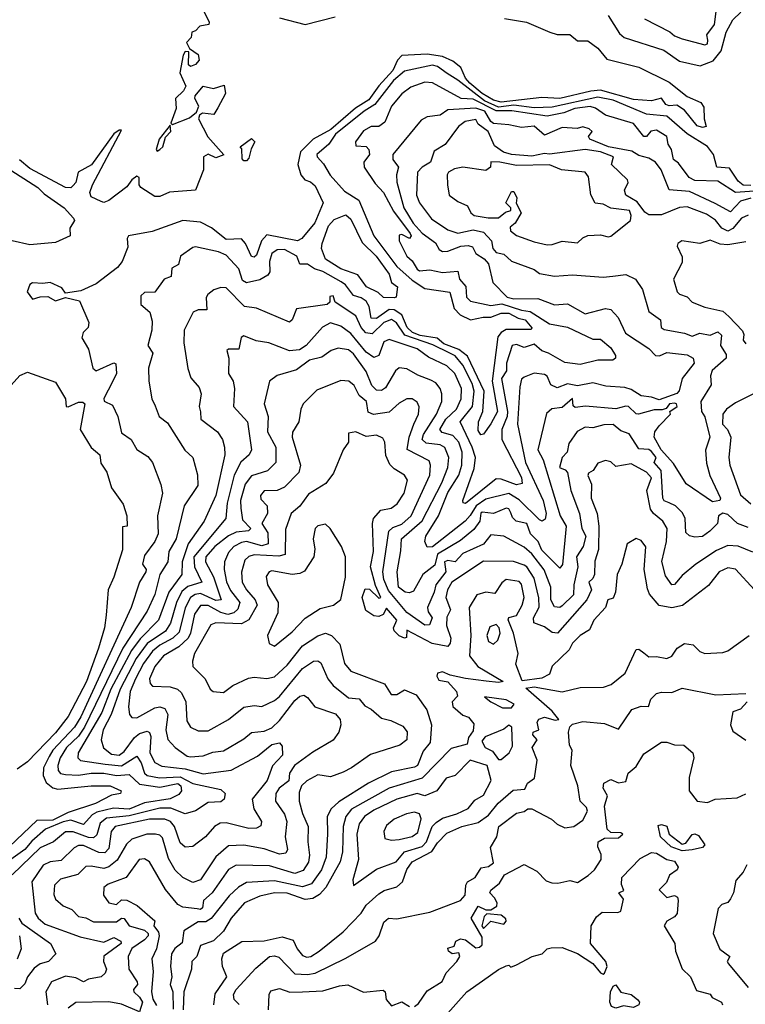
# Model space of a CAD drawing. Extents: x 1995148 to 2088947, y 769131 to 906009.
# Tile 77 of 256: x 2013645 to 2016493, y 785827 to 789694. Entities that reach past the tile are written whole.
import ezdxf

# ---------------------------------------------------------------- set-up
doc = ezdxf.new("R2010")
doc.units = 0

msp = doc.modelspace()

# ---------------------------------------------------------------- linework, layer by layer
at = {"layer": '0CON05XD'}
for points in [[(2016346.7, 789613.3), (2016342.2, 789635), (2016372.4, 789675), (2016382.1, 789747.9)], [(2014368.9, 789725), (2014388.8, 789685), (2014387.5, 789675), (2014351.7, 789668.3), (2014335, 789650), (2014320, 789645), (2014317.5, 789625), (2014300, 789605), (2014311.7, 789581.7), (2014345, 789557.5), (2014350, 789535), (2014335, 789518.8), (2014315, 789510), (2014307, 789517), (2014308.3, 789568.3), (2014295, 789570), (2014286.7, 789555), (2014273.1, 789485), (2014296.4, 789433.6), (2014287.5, 789415), (2014257.1, 789385), (2014258.6, 789345), (2014238.3, 789288.3), (2014245, 789282.5), (2014311.7, 789308.3), (2014338.8, 789331.2), (2014348.1, 789355), (2014332, 789385), (2014333.8, 789395), (2014365, 789433.3), (2014405, 789423.8), (2014447.5, 789437.5), (2014453.3, 789405), (2014422.3, 789347.7), (2014407.5, 789322.5), (2014362.7, 789327.3), (2014350.8, 789319.2), (2014346.2, 789305), (2014383.8, 789233.8), (2014446.1, 789163.9), (2014415, 789152), (2014385, 789166.2), (2014366, 789155), (2014365.8, 789105), (2014335, 789024.2), (2014232.8, 789017.2), (2014195, 788999.2), (2014175, 789000), (2014120, 789035), (2014114, 789046), (2014113.3, 789075), (2014105, 789080), (2014085, 789065.8), (2014065, 789038.1), (2013995, 788984.2), (2013975, 788976.7)], [(2014665, 789701.2), (2014765, 789676), (2014883.8, 789705)], [(2015955, 789710.8), (2016000.2, 789640.2), (2016018, 789625), (2016174, 789575), (2016235, 789531.1), (2016316.8, 789513.2), (2016367.5, 789532.5), (2016398.3, 789571.7), (2016417.7, 789645), (2016445, 789694), (2016475.9, 789724.1)], [(2015548.5, 789698.5), (2015635, 789684.4), (2015725.4, 789645.4), (2015755, 789636.5), (2015805, 789635.6), (2015835, 789610.8), (2015875, 789611.2), (2015915, 789582.5), (2015949.7, 789539.7), (2016075, 789508), (2016195, 789448.5), (2016265, 789392.2), (2016319.5, 789369.5), (2016331.2, 789351.2), (2016332, 789305), (2016340, 789275), (2016325, 789271.1), (2016305, 789276.9), (2016255, 789339.4), (2016225, 789358.8), (2016195, 789356), (2016180.9, 789360.9), (2016165, 789385.7), (2016125, 789376), (2016055, 789381.3), (2015925, 789417.2), (2015886.4, 789413.6), (2015765, 789384.2), (2015695, 789389.1), (2015535, 789370.3), (2015505, 789378.3), (2015460, 789405), (2015412, 789445), (2015394.5, 789465), (2015376.1, 789506.1), (2015345, 789531.9), (2015305, 789550), (2015245, 789558.7), (2015145, 789553.9), (2015128, 789535), (2015110.2, 789495), (2015055, 789434.7), (2015015, 789380), (2014963.3, 789346.7), (2014866.4, 789263.6), (2014797.3, 789225), (2014746.6, 789175), (2014736.9, 789125), (2014748.5, 789085), (2014764.4, 789065), (2014787.1, 789057.1), (2014805, 789042.2), (2014836.1, 788975), (2014803.1, 788896.9), (2014752, 788835), (2014735, 788825.8), (2014615, 788849.6), (2014593.9, 788826.1), (2014575, 788769.2), (2014565, 788761.4), (2014554.7, 788764.7), (2014530.9, 788815), (2014515, 788833.5), (2014455, 788830.5), (2014397.3, 788877.3), (2014355, 788898.9), (2014285, 788905.8), (2014165, 788862.2), (2014072.5, 788845), (2014066.7, 788835), (2014068.8, 788801.2), (2014046.9, 788745), (2014029.4, 788720.6), (2013945, 788656.2), (2013885, 788628.8), (2013825, 788620), (2013810.7, 788640.7), (2013765, 788662.5), (2013735, 788657.5), (2013695, 788661.2), (2013685, 788654), (2013674.2, 788625), (2013695, 788596.7), (2013725, 788606), (2013755, 788606.7), (2013785, 788590), (2013825, 788602.5), (2013879.3, 788589.3), (2013916.7, 788505), (2013913.3, 788485), (2013893.8, 788465), (2013888.8, 788445), (2013915, 788400), (2013932, 788325), (2013945, 788314.4), (2014015, 788345.8), (2014022.3, 788342.3), (2014025.3, 788305), (2014008.5, 788271.5), (2013975, 788205.8), (2013975.8, 788195.8), (2014009.6, 788179.6), (2014030, 788135), (2014045, 788071.2), (2014082, 788045), (2014105, 788006), (2014148.1, 787978.1), (2014166.2, 787955), (2014198.8, 787868.8), (2014205.7, 787835), (2014186.4, 787745), (2014188.5, 787675), (2014175.6, 787645), (2014135, 787590), (2014126.5, 787555), (2014141.9, 787535), (2014139.6, 787525), (2014114.6, 787485), (2014081.8, 787385), (2013884.6, 786955.4), (2013859.3, 786915), (2013775.3, 786825), (2013760.3, 786800.3), (2013738.8, 786755), (2013737.2, 786725), (2013748.3, 786698.3), (2013775, 786677.2), (2013795, 786671.7), (2013925, 786684.5), (2014000, 786685), (2014042.5, 786665), (2014040, 786655), (2014005, 786648.8), (2013941.9, 786615), (2013835, 786580.3), (2013775, 786550.5), (2013711.9, 786548.1), (2013605, 786445.9)], [(2016098.1, 789698.1), (2016196.5, 789646.5), (2016215, 789630.6), (2016245, 789619.2), (2016335, 789595.6), (2016345, 789600), (2016346.7, 789613.3)], [(2016515, 789042.9), (2016485, 789044.8), (2016465, 789060.3), (2016431, 789111), (2016382.2, 789115), (2016369.1, 789165), (2016345, 789196), (2016265.3, 789245.3), (2016185, 789315.5), (2016105, 789323.5), (2015975, 789378.8), (2015915, 789390), (2015735, 789351.1), (2015665, 789347.7), (2015585, 789358.9), (2015525, 789351.2), (2015468.9, 789375), (2015365, 789456.7), (2015322.5, 789482.5), (2015285, 789510), (2015265, 789516.3), (2015155, 789492.6), (2015112.9, 789455), (2015038.6, 789361.4), (2014996.9, 789335), (2014884.7, 789245), (2014858.2, 789205), (2014810.8, 789165), (2014812.5, 789155), (2014837.7, 789127.7), (2014863.5, 789083.5), (2014920.5, 789020.5), (2014976.7, 788985), (2015035.7, 788845.7), (2015125.9, 788725), (2015185, 788671.6), (2015235, 788638), (2015333.6, 788623.6), (2015350.4, 788560.4), (2015374.5, 788534.5), (2015415, 788515.3), (2015464.8, 788525.2), (2015495, 788525.7), (2015535, 788541.4), (2015565, 788542), (2015602, 788522), (2015629.4, 788515), (2015655.8, 788484.2), (2015652.5, 788477.5), (2015555, 788477.1), (2015535, 788466.2), (2015521.7, 788448.3), (2015499.6, 788275), (2015520, 788155), (2015495, 788107.1), (2015465, 788066.7), (2015455, 788063.3), (2015445, 788080), (2015445.6, 788115), (2015462.7, 788155), (2015468.4, 788235), (2015403, 788373), (2015368.8, 788398.8), (2015310.4, 788420.4), (2015283.5, 788443.5), (2015216.5, 788453.5), (2015186.3, 788465), (2015166.6, 788485), (2015145, 788534.8), (2015115, 788554.5), (2015095, 788555.9), (2015045, 788520.7), (2015025, 788521.5), (2015017.1, 788567.1), (2015005, 788588.5), (2014985, 788602), (2014955, 788610.5), (2014923.4, 788653.4), (2014906.7, 788665), (2014835, 788704.7), (2014802.5, 788715), (2014775, 788734.4), (2014744.2, 788734.2), (2014733.3, 788765), (2014685, 788791.8), (2014655, 788790.4), (2014635, 788775.6), (2014625.3, 788745), (2014626.2, 788703.8), (2014619.3, 788690.7), (2014587, 788673), (2014535, 788660.6), (2014519.4, 788669.4), (2014504.6, 788715), (2014455, 788769.1), (2014425, 788782.5), (2014335, 788802.5), (2014325, 788799.2), (2014275.8, 788765), (2014267.6, 788732.4), (2014242.2, 788717.8), (2014240, 788685), (2014212.5, 788675), (2014175, 788623.8), (2014135, 788622.5), (2014120.3, 788609.7), (2014120, 788575), (2014155.8, 788545.8), (2014165, 788510), (2014162.9, 788475), (2014147.5, 788415), (2014167.5, 788385), (2014150, 788325), (2014151.4, 788275), (2014163.8, 788205), (2014177.1, 788177.1), (2014192.5, 788135), (2014225, 788111.2), (2014293.1, 788003.1), (2014324.5, 787974.5), (2014343.3, 787906.7), (2014344.4, 787865), (2014290.5, 787785), (2014258.8, 787655), (2014229.7, 787605), (2014225.8, 787565), (2014194.7, 787515), (2014175, 787435.8), (2014145, 787370.6), (2014050, 787225), (2013899.3, 786915), (2013875, 786880.5), (2013828.9, 786835), (2013803.4, 786795), (2013794.2, 786765), (2013795.4, 786745.4), (2013805, 786733.6), (2013825, 786728.7), (2013875, 786726.2), (2013925, 786734.8), (2013975, 786734), (2014025, 786725.2), (2014075, 786729.1), (2014115, 786691.6), (2014195, 786679.1), (2014265, 786693.4), (2014277.5, 786685), (2014280.6, 786665), (2014269, 786651), (2014236, 786634), (2014135, 786617.9), (2014075, 786593.4), (2014012.8, 786597.2), (2013948.1, 786581.9), (2013929, 786571), (2013895, 786532.8), (2013845, 786549.8), (2013815, 786543.9), (2013746, 786514), (2013692, 786468), (2013665.3, 786435), (2013567.2, 786365)], [(2016565, 789023.6), (2016455.6, 789015.6), (2016385, 789059.5), (2016295, 789063.2), (2016273.5, 789075), (2016230.9, 789130.9), (2016211.2, 789145), (2016204, 789185), (2016190, 789205), (2016185, 789235.6), (2016145, 789260.8), (2016123.2, 789256.8), (2016105, 789235.8), (2016095, 789235.7), (2016055, 789285.9), (2015945, 789319.7), (2015905, 789347.3), (2015885, 789353.8), (2015824.2, 789345), (2015781, 789329), (2015715, 789315.4), (2015576.8, 789336.8), (2015515, 789335.7), (2015425, 789381.6), (2015378.6, 789385), (2015265, 789446.7), (2015235, 789449.4), (2015180.3, 789429.7), (2015145, 789403.6), (2015105, 789354.4), (2015078.7, 789291.3), (2015055, 789275.4), (2015025, 789274.4), (2014995, 789257.1), (2014963.3, 789215), (2014965, 789198.8), (2015005, 789196), (2015016, 789185), (2015018.1, 789165), (2014995.5, 789135), (2014997.5, 789115), (2015040.3, 789050.3), (2015072.5, 789015), (2015112.2, 788942.2), (2015177.1, 788855), (2015181.2, 788845), (2015175.7, 788834.3), (2015145, 788850), (2015135, 788847.5), (2015134.5, 788825), (2015164.6, 788765), (2015185, 788746.9), (2015205, 788714.1), (2015215, 788708.4), (2015255, 788711.1), (2015305, 788701.2), (2015365, 788706), (2015371.1, 788675), (2015396.4, 788646.3), (2015398.9, 788605), (2015415, 788588.5), (2015495, 788571.6), (2015538, 788578), (2015615, 788553.3), (2015648.7, 788548.7), (2015725, 788500), (2015795, 788486.1), (2015895, 788440), (2015925, 788439.2), (2015965.3, 788405.3), (2015983.3, 788375), (2015984, 788365), (2015973.6, 788356.4), (2015915, 788356.9), (2015845, 788340), (2015785, 788347.9), (2015721.1, 788385), (2015695, 788394.2), (2015665, 788419.1), (2015625, 788407.1), (2015595, 788418.5), (2015578, 788415), (2015556.2, 788345), (2015555.4, 788315), (2015536.7, 788285), (2015560, 788155), (2015558.2, 788135), (2015537.9, 788085), (2015537.5, 788045), (2015615, 787895.5), (2015617.3, 787872.7), (2015595, 787866.8), (2015535, 787889.5), (2015515, 787890.3), (2015394.4, 787794.4), (2015386.2, 787796.2), (2015384.4, 787805), (2015428.4, 787931.6), (2015433.6, 787975), (2015421.5, 788015), (2015374.6, 788115), (2015422.3, 788175), (2015429.3, 788235), (2015421.5, 788265), (2015385, 788337.5), (2015355, 788373.7), (2015333.8, 788385), (2015266.7, 788416.7), (2015156.9, 788455), (2015124.1, 788504.1), (2015105, 788516.2), (2015075, 788505.2), (2015029.2, 788460.8), (2015004.2, 788464.2), (2014985.2, 788485), (2014965, 788531.5), (2014883.8, 788585), (2014875, 788610), (2014862.9, 788607.1), (2014862.9, 788585), (2014852.5, 788575), (2014730.9, 788559.1), (2014714.6, 788515.4), (2014704.3, 788505.7), (2014575, 788560.6), (2014527.5, 788567.5), (2014455, 788640.8), (2014435, 788642.5), (2014407.3, 788632.7), (2014383.8, 788615), (2014377.5, 788602.5), (2014379.2, 788555), (2014345, 788554.5), (2014325.8, 788545), (2014290, 788475), (2014289.4, 788425), (2014304.5, 788324.5), (2014317.3, 788287.3), (2014348.9, 788248.9), (2014357.1, 788225), (2014349.2, 788175), (2014354.1, 788154.1), (2014355.7, 788125), (2014420.8, 788075), (2014440.6, 788045), (2014449.4, 788015), (2014450.5, 787985), (2014414.7, 787825.3), (2014369.5, 787725), (2014306.1, 787635), (2014282.1, 787565), (2014281.8, 787515), (2014230.6, 787445), (2014190, 787335), (2014117.3, 787262.7), (2014083.5, 787216.5), (2014002.5, 787065), (2013967.5, 786972.5), (2013874.6, 786815), (2013873.3, 786795), (2013884, 786784), (2013979.9, 786769.9), (2014045, 786762.9), (2014105, 786801.5), (2014122.1, 786775), (2014134.2, 786735), (2014145, 786724.8), (2014194, 786716), (2014275, 786720.3), (2014325, 786694), (2014435, 786670), (2014451.4, 786655), (2014447.3, 786632.7), (2014435, 786621.8), (2014385, 786618.9), (2014335, 786586.4), (2014295, 786574.4), (2014237.6, 786597.6), (2014195, 786597.3), (2014075, 786567.5), (2013985, 786557.3), (2013961.2, 786538.8), (2013947.7, 786492.3), (2013935, 786480.4), (2013915, 786481.9), (2013855, 786503.8), (2013825, 786503.9), (2013777.1, 786465), (2013725, 786441.3), (2013615.4, 786335)], [(2016515, 788993.8), (2016475, 788981.9), (2016435, 788939.2), (2016375, 788972.3), (2016275, 789019), (2016195, 789026.5), (2016162.9, 789105), (2016140.9, 789135), (2016115, 789150), (2016075, 789160.2), (2016047.5, 789177.5), (2015956.9, 789195), (2015883.3, 789225), (2015877.5, 789235), (2015892.5, 789255), (2015880, 789265), (2015855, 789273.3), (2015833, 789267), (2015775, 789271.2), (2015705, 789241.1), (2015665, 789276.1), (2015615, 789270.3), (2015565, 789281.8), (2015505, 789286.6), (2015493.8, 789295), (2015470.7, 789335), (2015435, 789346.5), (2015325, 789339.6), (2015295, 789319.4), (2015245, 789313.3), (2015221, 789299), (2015110, 789165), (2015110, 789145), (2015131.4, 789115), (2015123.6, 789085), (2015126, 789056), (2015152.6, 788955), (2015189.7, 788895), (2015225, 788855.2), (2015277.3, 788817.3), (2015291.7, 788791.7), (2015305, 788783.8), (2015325, 788784.5), (2015376.2, 788805), (2015405, 788807.1), (2015421.8, 788801.8), (2015435.6, 788775.6), (2015468.1, 788755), (2015485.5, 788735), (2015501.8, 788661.8), (2015558.9, 788605), (2015585, 788598.4), (2015678.5, 788598.5), (2015745, 788573.9), (2015795, 788578.5), (2015865, 788538.9), (2015945, 788560), (2015965, 788556.5), (2015994.4, 788525), (2016023.1, 788463.1), (2016115, 788402.2), (2016141.4, 788375), (2016156.2, 788373.8), (2016185, 788387.1), (2016265, 788377.8), (2016288.8, 788365), (2016292.9, 788345), (2016245, 788284.4), (2016234, 788236), (2016225, 788225.5), (2016155, 788200.8), (2016125, 788211.9), (2016085, 788216.2), (2016045, 788242.3), (2016019.9, 788249.9), (2015945.4, 788254.6), (2015895, 788267.3), (2015835, 788255.5), (2015795, 788263.8), (2015755, 788248.5), (2015730.3, 788260.3), (2015715, 788293.8), (2015705, 788300.8), (2015664.1, 788305.9), (2015625, 788290), (2015615, 788282.5), (2015608, 788252), (2015599.6, 788105), (2015630.9, 787955), (2015699.7, 787805), (2015711.4, 787755), (2015708.3, 787731.7), (2015695.5, 787724.5), (2015685, 787729.3), (2015605, 787808.8), (2015565, 787833.3), (2015475, 787811.4), (2015437, 787785), (2015413.1, 787746.9), (2015393.8, 787725), (2015265, 787623.5), (2015245, 787622), (2015235.6, 787645), (2015239.1, 787665), (2015288.6, 787745), (2015325, 787836.7), (2015368.4, 787905), (2015381.2, 787945), (2015381.9, 787995), (2015369.3, 788035), (2015345, 788061.1), (2015303.2, 788073.2), (2015294.7, 788084.7), (2015317.5, 788125), (2015359.3, 788165), (2015378.4, 788205), (2015379.1, 788245), (2015352.7, 788305), (2015322.2, 788335), (2015249.1, 788369.2), (2015205, 788401.2), (2015095, 788438.5), (2015075, 788428.6), (2015055, 788375.7), (2015035, 788367.5), (2015005, 788388.7), (2014945, 788461.2), (2014905, 788490.8), (2014865, 788503.3), (2014833, 788487), (2014769.5, 788415), (2014742.7, 788397.3), (2014703.8, 788393.8), (2014622.5, 788425), (2014573.3, 788433.3), (2014525, 788452.5), (2014514.4, 788445.6), (2014505, 788400), (2014465, 788400), (2014457.5, 788395), (2014466.2, 788365), (2014464.4, 788305), (2014482.2, 788275), (2014488.6, 788245), (2014484.2, 788175), (2014538.5, 788115), (2014554.5, 788005), (2014545.7, 787985), (2014513.5, 787956.5), (2014486.4, 787905), (2014458.8, 787795), (2014453.6, 787735), (2014328.8, 787585), (2014331.4, 787545), (2014359.5, 787485), (2014305, 787468), (2014281.8, 787448.2), (2014260.8, 787405), (2014236.3, 787323.7), (2014217.4, 787292.6), (2014145, 787243.3), (2014102.2, 787185), (2014039.4, 787065), (2014004.3, 786965), (2013973.1, 786905), (2013964.7, 786865), (2013973.6, 786833.6), (2014005, 786809.1), (2014035.7, 786805), (2014055, 786819.2), (2014095, 786875.3), (2014115, 786890.3), (2014145, 786900), (2014154.5, 786894.5), (2014159.2, 786879.2), (2014155.3, 786815), (2014175.9, 786775.9), (2014202.2, 786762.2), (2014295, 786751.3), (2014365, 786732.4), (2014475, 786746), (2014578.2, 786801.8), (2014635, 786847.5), (2014665, 786853.3), (2014675, 786840), (2014676.9, 786805), (2014636.9, 786763.1), (2014615.8, 786705.8), (2014557, 786633), (2014563.8, 786595), (2014594.3, 786545), (2014591.9, 786528.1), (2014575, 786518.9), (2014545, 786517.1), (2014455, 786539.6), (2014432.1, 786537.9), (2014410, 786525), (2014374.2, 786485), (2014325, 786446), (2014295, 786444), (2014275, 786461.4), (2014251.9, 786525), (2014237.1, 786545), (2014215, 786553.6), (2014155, 786553.3), (2014020, 786525), (2014004.1, 786505), (2013995, 786439.2), (2013978.5, 786421.5), (2013955, 786422.5), (2013895, 786450.3), (2013875, 786450.9), (2013858.1, 786441.9), (2013808, 786392), (2013764.1, 786385.9), (2013737.3, 786372.7), (2013692.9, 786307.1), (2013705.6, 786185), (2013717.3, 786165), (2013745, 786141.5), (2013881.9, 786091.9), (2013975, 786070.5), (2014015, 786089.5), (2014042.1, 786075), (2014043.8, 786065), (2013974.8, 786015.2), (2013973.8, 785995), (2013985.6, 785964.4), (2013980.8, 785949.2), (2013964, 785935), (2013915, 785925.5), (2013895, 785914.4), (2013865, 785930.4), (2013825, 785937.5), (2013769.2, 785915), (2013747.3, 785875), (2013754.4, 785825)], [(2014185, 789177.5), (2014195, 789184), (2014206.9, 789195), (2014217.5, 789232.5), (2014238, 789255), (2014235, 789280), (2014192.2, 789225), (2014180, 789185), (2014185, 789177.5)], [(2016505, 788926.4), (2016478.1, 788915), (2016445, 788874), (2016425, 788863.3), (2016401.2, 788875), (2016376.6, 788906.6), (2016340.5, 788930.5), (2016265, 788958.7), (2016235, 788957.2), (2016165, 788928.2), (2016115, 788927.5), (2016098.9, 788938.9), (2016069.1, 788979.1), (2016024.2, 789005), (2016018.6, 789025), (2016033.6, 789055), (2016031.2, 789065), (2015967.5, 789125), (2015976.2, 789155), (2015925, 789174.7), (2015865, 789184.2), (2015725, 789166.6), (2015705, 789168.7), (2015655, 789158), (2015575.4, 789165.4), (2015544.3, 789174.3), (2015508.2, 789198.2), (2015484.1, 789255), (2015444.5, 789284.5), (2015435, 789302.5), (2015393.8, 789295), (2015366.9, 789275), (2015315, 789204.3), (2015272.3, 789177.7), (2015257.5, 789135), (2015225, 789114.7), (2015206.8, 789095), (2015202.5, 789005), (2015213.8, 788975), (2015261.5, 788911.5), (2015325, 788869.5), (2015365, 788855.7), (2015425, 788868.5), (2015465, 788859.2), (2015496.9, 788825), (2015502.7, 788795), (2015515, 788779.7), (2015545, 788773.5), (2015575, 788745.4), (2015665, 788713.5), (2015685, 788696.7), (2015745, 788686.4), (2015815, 788691.9), (2015935, 788682.5), (2015973.8, 788686.2)], [(2013975, 788976.7), (2013965, 788980), (2013925, 788998.8), (2013920.6, 789015), (2013930.9, 789045), (2014045, 789260), (2014035, 789260), (2014015, 789245.8), (2013926.2, 789123.8), (2013874.3, 789095), (2013865.5, 789055), (2013855, 789042.9), (2013845, 789034.4), (2013825, 789034.5), (2013685, 789109.7), (2013643.9, 789143.9)], [(2014535, 789140), (2014525, 789140), (2014518.3, 789148.3), (2014517.5, 789187.5), (2014510, 789195), (2014555, 789227.5), (2014567.5, 789215), (2014553, 789187), (2014545, 789150), (2014535, 789140)], [(2013465.5, 789195.5), (2013715.7, 789035.7), (2013740.6, 789010.6), (2013819.6, 788955), (2013855.8, 788915), (2013860, 788905), (2013841.2, 788875), (2013842.5, 788845), (2013785, 788818.8), (2013685, 788809.4), (2013615, 788825.6)], [(2015715, 788810), (2015735, 788811.2), (2015774, 788824), (2015835, 788818), (2015855, 788838), (2015875, 788846.9), (2015925, 788849.5), (2015955, 788841.4), (2015965, 788844.3), (2016043.1, 788905), (2016045.8, 788925), (2016038.9, 788945), (2015965, 788954.5), (2015935, 788969.7), (2015904, 788974), (2015886.8, 789006.7), (2015877.6, 789077.6), (2015865, 789095.3), (2015772.5, 789105), (2015725, 789124.3), (2015595, 789122.2), (2015530, 789135), (2015495, 789135.6), (2015493.3, 789115), (2015475, 789102.5), (2015385, 789114.8), (2015351.6, 789108.4), (2015327.7, 789095), (2015322.6, 789085), (2015323.7, 789045), (2015330.4, 789005), (2015365, 788979.5), (2015402.9, 788962.9), (2015415.6, 788935), (2015428.8, 788925), (2015484.5, 788915.5), (2015525, 788915.8), (2015552, 788938), (2015573.3, 788945), (2015573.3, 788955), (2015553.8, 788975), (2015575, 789020), (2015585, 789020), (2015596, 788995), (2015594.2, 788974.2), (2015612.9, 788935), (2015590, 788895), (2015570.4, 788879.6), (2015571.2, 788865), (2015595, 788847.1), (2015665, 788822.2), (2015715, 788810)], [(2015115, 788601.2), (2015073.6, 788603.6), (2015052.7, 788622.7), (2015006.9, 788645), (2014971.9, 788691.9), (2014905.7, 788715), (2014845, 788753.1), (2014829.8, 788795), (2014831.8, 788815), (2014857.2, 788885), (2014880, 788910), (2014925, 788928.2), (2014945, 788911.1), (2014988.7, 788818.7), (2015044.4, 788765), (2015095.6, 788695), (2015105, 788662.5), (2015127.5, 788645), (2015122.5, 788605), (2015115, 788601.2)], [(2016495, 788821.2), (2016425, 788809.6), (2016395, 788812.7), (2016355, 788828.2), (2016315, 788814.6), (2016243.8, 788825), (2016228.6, 788815), (2016225.6, 788805), (2016245, 788762.5), (2016245, 788740), (2016212, 788675), (2016225.6, 788625.6), (2016235, 788616), (2016265, 788605.8), (2016285, 788584.3), (2016335, 788565.7), (2016405, 788550), (2016429, 788529), (2016482.1, 788472.1), (2016487.5, 788457.5), (2016484.6, 788435), (2016495, 788420.4)], [(2015973.8, 788686.2), (2016025, 788693.3), (2016062, 788675), (2016089.2, 788635), (2016115, 788547.5), (2016160.8, 788515), (2016163.1, 788485), (2016175, 788477.1), (2016255, 788463.3), (2016285, 788450.9), (2016315, 788462.5), (2016355, 788455.3), (2016385, 788468.8), (2016400, 788455), (2016396.5, 788415), (2016418.8, 788378.8), (2016418.2, 788365), (2016363.1, 788316.9), (2016357.4, 788295), (2016360, 788260), (2016318.8, 788195), (2016321.2, 788155), (2016334.7, 788134.7), (2016354.6, 788055), (2016336.9, 788003.1), (2016341.7, 787951.7), (2016354.1, 787904.1), (2016395.6, 787815), (2016393.8, 787805), (2016365, 787800.8), (2016261, 787871), (2016211.5, 787951.5), (2016163.5, 788005), (2016136, 788055), (2016138.5, 788075), (2016155, 788098.5), (2016200, 788145), (2016197.5, 788155), (2016226.2, 788175), (2016222.9, 788185), (2016215, 788187.5), (2016195.6, 788185), (2016182.8, 788167.2), (2016167.6, 788162.4), (2016135, 788161.8), (2016074.2, 788144.2), (2016065, 788145.5), (2016035, 788175.5), (2016025, 788176.7), (2015985, 788165.5), (2015866.4, 788176.4), (2015825, 788171.4), (2015817.5, 788177.5), (2015815, 788206), (2015775, 788170.6), (2015734.5, 788165.5), (2015712.9, 788147.1), (2015678.8, 788005), (2015700.4, 787965), (2015766.8, 787745), (2015789.7, 787705), (2015775.3, 787554.7), (2015765, 787540), (2015695, 787610.8), (2015679.8, 787645), (2015650, 787675), (2015635.6, 787715), (2015593.3, 787725), (2015578.9, 787738.9), (2015573.2, 787756.8), (2015565, 787772.5), (2015555, 787775.3), (2015505.3, 787754.7), (2015460.4, 787759.6), (2015455, 787756), (2015450.6, 787725), (2015427.7, 787692.3), (2015375, 787647.9), (2015285.5, 787594.5), (2015275, 787551.8), (2015227.8, 787515), (2015190.3, 787449.7), (2015175, 787442.9), (2015157.5, 787445), (2015131.9, 787465), (2015126.8, 787525), (2015141.7, 787608.3), (2015143.5, 787655), (2015225, 787725.4), (2015301.6, 787875), (2015325.8, 787935), (2015329.1, 787975), (2015314.2, 788014.2), (2015295, 788024), (2015240.9, 788030.9), (2015224.8, 788045), (2015230, 788065), (2015280.8, 788145), (2015301.5, 788195), (2015302.5, 788225), (2015295.6, 788245), (2015278.3, 788268.3), (2015258.3, 788278.3), (2015207.7, 788297.7), (2015165, 788323.3), (2015135, 788327.1), (2015120, 788315), (2015081.2, 788248.8), (2015065, 788237.8), (2015045, 788238.9), (2015027.6, 788257.6), (2015005, 788311.8), (2014955, 788381.5), (2014935, 788397.7), (2014895.5, 788404.5), (2014868, 788395), (2014831.2, 788368.8), (2014783.1, 788356.9), (2014731.7, 788318.3), (2014655, 788296.7), (2014626, 788275), (2014604.4, 788185), (2014620, 788135), (2014617.3, 788075), (2014650, 788015), (2014650.5, 787955), (2014618.2, 787921.8), (2014555, 787902.7), (2014530, 787870), (2014511.6, 787805), (2014512.4, 787775), (2014520, 787730), (2014552.5, 787695), (2014543.4, 787686.6), (2014495, 787680.7), (2014465, 787667.3), (2014410.7, 787625), (2014375.9, 787585), (2014374.1, 787565), (2014405.2, 787505.2), (2014435.5, 787415), (2014415, 787413.1), (2014355, 787440.2), (2014333.3, 787436.7), (2014315.2, 787424.8), (2014294.1, 787384.1), (2014271.5, 787288.5), (2014245.7, 787264.3), (2014195, 787237.4), (2014166.8, 787213.2), (2014131.3, 787165), (2014098.8, 787105), (2014078.6, 787055), (2014072.1, 786995), (2014075.7, 786965), (2014085, 786952.9), (2014105, 786952.1), (2014175, 786990.7), (2014195, 786994.6), (2014215, 786988.9), (2014226.7, 786965), (2014218.8, 786905), (2014226.2, 786866.2), (2014255.4, 786835.4), (2014301.7, 786801.7), (2014315, 786798.8), (2014365, 786802.2), (2014403, 786817), (2014445, 786822.2), (2014525, 786868.9), (2014555.4, 786894.6), (2014605, 786900), (2014635, 786912.5), (2014665, 786941.9), (2014725, 787019.4), (2014745, 787037.1), (2014760.5, 787040.5), (2014775, 787032), (2014803.8, 786995), (2014885, 786968.1), (2014902.7, 786945), (2014905.5, 786925), (2014897.8, 786895), (2014875.9, 786864.1), (2014795, 786817.1), (2014723.3, 786765), (2014704.3, 786735), (2014701.1, 786705), (2014663.3, 786675), (2014650, 786655), (2014649.4, 786625), (2014683.8, 786573.8), (2014693.5, 786545), (2014686.4, 786485), (2014696.4, 786435), (2014689.8, 786420.2), (2014665, 786416.9), (2014605, 786437.3), (2014525, 786451.3), (2014465, 786449.1), (2014415, 786405.6), (2014355, 786315.6), (2014325, 786305.4), (2014285, 786324.5), (2014255, 786353.3), (2014229.1, 786399.1), (2014205, 786480), (2014195, 786490.6), (2014177.5, 786495), (2014143.8, 786495), (2014085.3, 786474.7), (2014064.7, 786455.3), (2014026.8, 786393.2), (2013995, 786366.1), (2013975, 786359.6), (2013925, 786369.6), (2013905, 786367.5), (2013872.9, 786337.1), (2013805, 786318.5), (2013781.1, 786295), (2013778.3, 786258.3), (2013785, 786240), (2013815, 786213.3), (2013849.3, 786199.3), (2013875, 786171.8), (2013905, 786166.2), (2013935, 786150), (2014025, 786150.8), (2014045, 786164.4), (2014055, 786164.2), (2014074.4, 786135), (2014135, 786118.5), (2014149.7, 786105), (2014148.6, 786095), (2014135, 786079.4), (2014085, 786045.9), (2014070, 786015), (2014073.5, 785965), (2014106.2, 785915), (2014107.1, 785905), (2014091.8, 785885), (2014092.7, 785875), (2014115.3, 785855), (2014126.5, 785835), (2014115, 785797.5), (2014045, 785827.3), (2013995, 785836.8), (2013865, 785833.3), (2013835, 785812)], [(2013610.7, 788259.3), (2013645, 788296.7), (2013675, 788309.2), (2013785, 788270), (2013824, 788205), (2013827.5, 788175), (2013835, 788173.1), (2013875, 788191.9), (2013892.3, 788192.3), (2013900, 788185), (2013882.2, 788085), (2013925, 788014.2), (2013959.2, 787985), (2013962.7, 787952.7), (2013987.3, 787917.3), (2014005.6, 787855), (2014050.6, 787790.6), (2014065.6, 787745), (2014066.2, 787705), (2014048.3, 787701.7), (2014048.6, 787611.4), (2014014.5, 787505), (2013992.2, 787455), (2013984.6, 787355), (2013977.7, 787305), (2013954.7, 787225), (2013906.7, 787095), (2013835, 786957.5), (2013785, 786892.9), (2013675, 786778.6), (2013635, 786750.8)], [(2016505, 787700), (2016462.5, 787715), (2016425, 787750.8), (2016405, 787756.1), (2016388.8, 787745), (2016384, 787715), (2016354.6, 787685.4), (2016325, 787664.2), (2016295, 787662), (2016275, 787667.5), (2016260.2, 787680.2), (2016256.9, 787735), (2016246.9, 787756.9), (2016220, 787785), (2016195, 787796.8), (2016175, 787804.5), (2016170, 787815), (2016163.5, 787923.5), (2016135.8, 787955), (2016143.3, 787975), (2016125, 787997.5), (2016115, 788005.4), (2016075, 788008.5), (2016038.1, 788068.1), (2016005, 788079.2), (2015974.1, 788104.1), (2015937.5, 788102.5), (2015895, 788091.1), (2015865, 788094.3), (2015833.3, 788076.7), (2015800.3, 788029.7), (2015794.3, 787995.7), (2015774.5, 787975), (2015763.5, 787935), (2015786.4, 787926.4), (2015796, 787916), (2015808.2, 787845), (2015842.7, 787755), (2015852.3, 787695), (2015866.9, 787665), (2015856.8, 787625), (2015831, 787585), (2015836.1, 787545), (2015819.7, 787475), (2015818.5, 787435), (2015775, 787391.8), (2015765, 787385.5), (2015745, 787388.1), (2015730.3, 787415), (2015729.5, 787465), (2015703.7, 787533.7), (2015655.8, 787595.8), (2015625, 787622.2), (2015545, 787665.7), (2015495, 787670.6), (2015465, 787634.5), (2015385, 787597.6), (2015355, 787565.3), (2015325, 787570.4), (2015312.2, 787565), (2015317.1, 787525), (2015278.2, 787475), (2015272.1, 787445), (2015245.7, 787385), (2015248.1, 787368.1), (2015264.4, 787345), (2015253.2, 787316.8), (2015235, 787315.5), (2015165, 787366.2), (2015092.6, 787452.6), (2015074.5, 787495), (2015070.2, 787525), (2015094.3, 787685.8), (2015110.1, 787699.9), (2015145, 787712.6), (2015181.8, 787745), (2015254.7, 787905), (2015258.2, 787945), (2015252.1, 787962.1), (2015166.2, 788006.2), (2015173.3, 788055), (2015192.5, 788105), (2015210.9, 788145), (2015213.3, 788173.3), (2015205, 788192), (2015185, 788205.6), (2015165, 788205.6), (2015135, 788188.1), (2015095, 788153.1), (2015033.2, 788143.2), (2015012.6, 788152.6), (2015006, 788195), (2014978.1, 788218.1), (2014957.6, 788257.6), (2014937.5, 788275), (2014905, 788277.1), (2014811.6, 788238.4), (2014757.5, 788185), (2014748, 788165), (2014741.2, 788115), (2014715.7, 788074.3), (2014714.5, 788055), (2014746.8, 787945), (2014740.8, 787915), (2014685, 787858.2), (2014655, 787845.5), (2014605, 787843.1), (2014590, 787825), (2014591.4, 787811.4), (2014615.7, 787785), (2014617.5, 787755), (2014595.9, 787715), (2014618.9, 787678.9), (2014620.4, 787635), (2014595, 787627.6), (2014535, 787644.8), (2014515, 787641.1), (2014485, 787624.6), (2014465, 787601.9), (2014448.7, 787565), (2014447.5, 787535), (2014456.7, 787486.7)], [(2016575, 788250), (2016455, 788189.2), (2016420, 788165), (2016405.6, 788145), (2016404.3, 788105), (2016423.8, 788085), (2016436.2, 788055), (2016428.2, 787975), (2016432.1, 787945), (2016475, 787828.5), (2016515, 787791.9)], [(2016523.1, 787603.1), (2016465.8, 787625.8), (2016425, 787628.7), (2016380.9, 787609.2), (2016298.6, 787555), (2016245, 787510.5), (2016215, 787475.9), (2016204.8, 787474.8), (2016179.7, 787509.7), (2016166.2, 787566.2), (2016183.6, 787645), (2016186.8, 787695), (2016169.6, 787725), (2016132.5, 787755), (2016121.8, 787771.8), (2016106.8, 787845), (2016124.8, 787895), (2016105, 787916.6), (2016045, 787949.2), (2015985, 787939.2), (2015965, 787957.5), (2015945, 787962.9), (2015915, 787952.5), (2015896.2, 787923.8), (2015877.3, 787912.7), (2015875, 787903.8), (2015890.2, 787870.2), (2015888.9, 787815), (2015911.9, 787755), (2015918.5, 787705), (2015916.7, 787613.3), (2015902.3, 787567.8), (2015901.9, 787515), (2015895, 787498.9), (2015878.8, 787485), (2015890, 787455), (2015870.8, 787415), (2015755.7, 787285), (2015735, 787287.5), (2015705, 787310), (2015663.8, 787325), (2015661.8, 787345), (2015684, 787386), (2015683.3, 787423.3), (2015665, 787500.8), (2015636.1, 787545), (2015625, 787552.2), (2015584, 787566), (2015465, 787566.9), (2015341.9, 787485), (2015324.3, 787454.3), (2015318.2, 787425), (2015336.1, 787376.1), (2015322.1, 787347.9), (2015319.8, 787315), (2015336.8, 787265), (2015335.3, 787244.7), (2015325, 787231.9), (2015263.8, 787243.8), (2015165, 787296.7), (2015163, 787267), (2015155, 787264.3), (2015135, 787274.3), (2015115, 787294.2), (2015111.9, 787305), (2015126, 787335), (2015085, 787382.5), (2015071.9, 787358.1), (2015055, 787350), (2015035, 787352.3), (2015003.4, 787373.4), (2014989.5, 787425), (2015001.5, 787458.5), (2015017.7, 787457.7), (2015055, 787422), (2015062.5, 787425), (2015042.1, 787472.1), (2015021.5, 787545), (2015033.3, 787605), (2015029.6, 787715), (2015034.4, 787735), (2015062.4, 787767.6), (2015103.3, 787775), (2015127, 787793), (2015154.4, 787835), (2015166.9, 787885), (2015156, 787905), (2015115, 787929.4), (2015097.6, 787947.6), (2015082.3, 787982.3), (2015077.8, 788035), (2015070, 788050), (2015045, 788062.2), (2015005, 788057.1), (2014965, 788075.8), (2014935, 788070), (2014935.8, 788035), (2014914.3, 788005), (2014876.8, 787913.2), (2014847.1, 787872.9), (2014779, 787831), (2014745, 787783.1), (2014710.6, 787755), (2014688.9, 787691.1), (2014686.4, 787593.6), (2014662.6, 787587.4), (2014565, 787592.2), (2014544.2, 787585.8), (2014529.1, 787570.9), (2014516.2, 787523.8), (2014518.8, 787485), (2014535.4, 787455), (2014569.2, 787415), (2014576.8, 787395), (2014545, 787337.5), (2014515, 787321.2), (2014415, 787325.3), (2014395, 787316.7), (2014330.5, 787205), (2014322.9, 787175), (2014325, 787153.3), (2014372.5, 787105), (2014392.5, 787065), (2014403.8, 787055), (2014445, 787051.1), (2014481.5, 787078.5), (2014542.9, 787107.1), (2014565, 787112.2), (2014615, 787106.7), (2014645, 787113.5), (2014695, 787158.2), (2014755, 787234.4), (2014815, 787274.4), (2014845, 787284.5), (2014869.2, 787275), (2014901.3, 787241.3), (2014920, 787165), (2014945, 787135.5), (2015076.9, 787085), (2015103.2, 787043.3), (2015125, 787043), (2015155, 787061.3), (2015201.9, 787041.9), (2015242.7, 786982.7), (2015261.8, 786925), (2015256.6, 786855), (2015228.9, 786821.1), (2015206.6, 786765), (2015195, 786757.7), (2015105, 786740), (2015014.3, 786695.7), (2014897.9, 786622.1), (2014867.7, 786595), (2014851.9, 786565), (2014853.8, 786495), (2014848.2, 786405), (2014829.8, 786355), (2014790.2, 786299.8), (2014755, 786287.5), (2014645, 786311.1), (2014535.7, 786305), (2014503.4, 786286.6), (2014466.9, 786253.1), (2014396.4, 786163.6), (2014375, 786150.3), (2014345, 786150), (2014288.6, 786115), (2014282.1, 786067.9), (2014254.1, 786045.9), (2014240.8, 786025), (2014236.8, 785975), (2014242.5, 785935), (2014235.4, 785905), (2014246, 785876), (2014247.2, 785807.2)], [(2014645, 787232.9), (2014715, 787289.4), (2014766, 787344), (2014825, 787382), (2014876.7, 787395), (2014905, 787416.7), (2014923.8, 787505), (2014923.4, 787585), (2014908.2, 787625), (2014864.2, 787695), (2014845, 787712.5), (2014815, 787705.8), (2014804.3, 787695), (2014797.1, 787655), (2014803.1, 787615), (2014798.9, 787585), (2014762.4, 787527.6), (2014745, 787518.5), (2014715, 787514.5), (2014635, 787529.4), (2014624, 787525), (2014612.5, 787507.5), (2014617.1, 787475), (2014659.5, 787405), (2014657.8, 787365), (2014618, 787275), (2014624.2, 787244.2), (2014645, 787232.9)], [(2016529.1, 787455), (2016455.3, 787535.3), (2016425, 787540.9), (2016391.1, 787525), (2016348.7, 787471.3), (2016247.4, 787392.6), (2016205.4, 787384.6), (2016155, 787392.9), (2016117.6, 787437.6), (2016109.3, 787459.3), (2016096.9, 787535), (2016103.4, 787623.4), (2016085, 787648.8), (2016065, 787656.2), (2016029.2, 787635), (2016008.2, 787555), (2015990, 787515), (2015984, 787445), (2015975, 787422.5), (2015954, 787415), (2015944.5, 787385), (2015898.8, 787335), (2015881.9, 787298.1), (2015845.6, 787275), (2015814.4, 787245), (2015801.3, 787218.7), (2015735.3, 787155), (2015725, 787124), (2015695, 787108), (2015617, 787097), (2015592.1, 787162.1), (2015602.3, 787205), (2015583.9, 787285), (2015562.9, 787337.1), (2015565, 787346.2), (2015595, 787354.5), (2015617.7, 787395), (2015625.3, 787425), (2015615, 787476.7), (2015605, 787487.1), (2015555, 787495.3), (2015538, 787482), (2015509.7, 787440.3), (2015475.4, 787445.4), (2015440, 787435), (2015410, 787385), (2015416, 787275), (2015410.4, 787195), (2015443.2, 787153.2), (2015543.3, 787095), (2015525, 787090.6), (2015476.6, 787096.6), (2015395, 787106.2), (2015335, 787119.1), (2015305, 787132.7), (2015285, 787126.9), (2015282.5, 787115), (2015290.3, 787100.3), (2015325, 787093.3), (2015360, 787055), (2015363.1, 787036.9), (2015343.1, 787015), (2015345, 786996.7), (2015385, 786961.8), (2015406.2, 786955), (2015428.1, 786928.1), (2015425, 786900.8), (2015407.1, 786875), (2015401.1, 786848.9), (2015338.1, 786831.9), (2015225, 786714.6), (2015095, 786675.8), (2014946.9, 786593.1), (2014925.6, 786564.4), (2014914.3, 786525.7), (2014911.8, 786425), (2014903.4, 786386.6), (2014846.2, 786285), (2014821.6, 786258.4), (2014795, 786242.7), (2014765, 786238.1), (2014695, 786262.7), (2014645.7, 786264.3), (2014588, 786252), (2014526.9, 786225), (2014474.6, 786165), (2014445, 786113.3), (2014405, 786075.5), (2014355, 786057.5), (2014340, 786015), (2014321.1, 785995), (2014319.2, 785965), (2014289.7, 785875), (2014287, 785805)], [(2014456.7, 787486.7), (2014472.7, 787452.7), (2014508.4, 787405), (2014501, 787379), (2014485, 787364.1), (2014461.8, 787358.3), (2014435, 787365.9), (2014385, 787393.2), (2014355, 787393.6), (2014331, 787359), (2014316, 787285), (2014306.8, 787265), (2014269.1, 787230.9), (2014208.8, 787195), (2014175, 787153.1), (2014154.6, 787105), (2014156.9, 787086.9), (2014165.8, 787075.8), (2014235, 787073.3), (2014264, 787064), (2014280, 787050), (2014297.5, 787015), (2014300.4, 786940.4), (2014315.8, 786915), (2014345, 786900.5), (2014385, 786900.5), (2014465, 786945.6), (2014525, 786993.5), (2014565, 787000.9), (2014595, 786996.9), (2014645, 787019.6), (2014665, 787035.4), (2014755, 787146.2), (2014798.8, 787175), (2014815, 787176.4), (2014827.4, 787167.4), (2014854.6, 787104.6), (2014875, 787079.2), (2014935, 787031.1), (2014977.1, 787027.1), (2014999.7, 786999.7), (2015025, 786986.2), (2015065, 786950.8), (2015102.1, 786942.1), (2015148.9, 786918.9), (2015166.4, 786896.4), (2015164, 786866), (2015137.5, 786845), (2015021.7, 786808.3), (2014947.5, 786755), (2014915, 786738.8), (2014865, 786720), (2014815, 786728.6), (2014771.5, 786705), (2014751.2, 786685), (2014741.9, 786658.1), (2014742.5, 786625), (2014755, 786576), (2014776.9, 786525), (2014775.4, 786465), (2014782.4, 786412.4), (2014779.2, 786385), (2014758.1, 786351.9), (2014725, 786340.6), (2014625, 786370.9), (2014495, 786373.6), (2014465, 786356.4), (2014400.8, 786265), (2014366.5, 786235), (2014362.5, 786205), (2014355, 786199.4), (2014341.1, 786201.1), (2014285, 786208.2), (2014265, 786218.6), (2014217.4, 786277.4), (2014155, 786385.8), (2014135, 786398.1), (2014114.2, 786395), (2014062.5, 786325), (2013991.8, 786298.3), (2013975.6, 786285), (2013974.2, 786255), (2013994.6, 786224.6), (2014025, 786218.6), (2014045, 786236.4), (2014065, 786235.4), (2014106.5, 786215), (2014175.6, 786155), (2014171.3, 786135), (2014189.7, 786109.7), (2014192.3, 786095), (2014181.8, 786045), (2014163.8, 786005), (2014169.4, 785955), (2014161.6, 785875), (2014166.9, 785846.9), (2014182.4, 785822.4)], [(2015505, 787240.8), (2015522.5, 787257.5), (2015530.9, 787285), (2015527.1, 787305), (2015515, 787317.9), (2015490.2, 787309.8), (2015479.2, 787275), (2015485, 787252), (2015505, 787240.8)], [(2014407.5, 785825), (2014412.2, 785867.8), (2014458.5, 785935), (2014440.8, 785975), (2014437.8, 786005), (2014445, 786028), (2014516.4, 786073.6), (2014605, 786075.5), (2014675, 786092.1), (2014718.2, 786078.2), (2014734.2, 786044.2), (2014755, 786017.8), (2014771.8, 786011.8), (2014788, 786015), (2014821.1, 786035), (2014915, 786111.1), (2014985, 786184.3), (2015005, 786215.8), (2015055, 786260), (2015076.3, 786273.7), (2015125, 786287.8), (2015147.3, 786307.3), (2015165, 786355.7), (2015185, 786386.2), (2015262.5, 786427.5), (2015285, 786461.2), (2015321.2, 786498.8), (2015381.2, 786525), (2015445, 786540.7), (2015485, 786570.2), (2015523.7, 786616.3), (2015582.1, 786667.9), (2015627.8, 786672.2), (2015638, 786695), (2015665.6, 786714.4), (2015675.7, 786785), (2015656.2, 786835), (2015676.2, 786865), (2015658.8, 786885), (2015661.2, 786895), (2015683.3, 786905), (2015676.1, 786935), (2015683.3, 786946.7), (2015705, 786954.2), (2015746.9, 786943.1), (2015760.8, 786945), (2015735, 786977.9), (2015631.7, 787068.3), (2015665, 787073.8), (2015775, 787054.5), (2015845, 787070.6), (2015937.2, 787072.8), (2015966.6, 787083.4), (2016022.2, 787127.8), (2016065, 787220), (2016075, 787221.2), (2016095, 787206.9), (2016115, 787191.9), (2016145, 787193.3), (2016185, 787184.5), (2016205, 787193.8), (2016226.1, 787225), (2016255, 787243.8), (2016288.2, 787238.2), (2016315, 787211.9), (2016334.6, 787204.6), (2016405, 787209.1), (2016425, 787215.6), (2016508.8, 787275)], [(2014505.9, 785825.9), (2014487.3, 785845), (2014483.8, 785865), (2014494.6, 785885), (2014571.2, 785968.8), (2014625, 786013.9), (2014645, 786017.5), (2014661.6, 786011.6), (2014725, 785946.8), (2014775, 785944), (2014805, 785949.2), (2014925, 786007.8), (2015041.2, 786075), (2015055.8, 786095), (2015075, 786148.8), (2015093.3, 786165), (2015125, 786162.5), (2015255, 786189.2), (2015375, 786234.5), (2015393.8, 786255), (2015395.8, 786294.2), (2015402.3, 786307.7), (2015432.5, 786325), (2015457, 786363), (2015485, 786367.5), (2015505, 786382.5), (2015493, 786443), (2015518.2, 786485), (2015525.5, 786525), (2015595, 786578.1), (2015625, 786583.8), (2015640, 786595), (2015655, 786594.2), (2015733.2, 786553.3), (2015754.8, 786534.8), (2015785, 786520), (2015820, 786525), (2015855, 786550), (2015873.3, 786585), (2015869.6, 786599.6), (2015844.5, 786625), (2015835.4, 786685), (2015808.6, 786765), (2015813.3, 786825), (2015803.8, 786845), (2015799.7, 786895), (2015805, 786916.7), (2015815, 786927.1), (2015855, 786938.1), (2015940.2, 786930.2), (2015995, 786908), (2016047.5, 786985), (2016085, 786998), (2016113.6, 786996.4), (2016122.9, 787025), (2016145, 787046.9), (2016165, 787052.9), (2016205, 787051.4), (2016245, 787068), (2016377.7, 787042.3), (2016495, 787047.5)], [(2015540.6, 786990.6), (2015575, 786991.5), (2015585.8, 787005), (2015555, 787022.9), (2015470, 787035), (2015494.2, 787015), (2015540.6, 786990.6)], [(2016501.2, 787015), (2016475, 786985.8), (2016444, 786976), (2016435.7, 786925), (2016445, 786899.2), (2016495, 786864.6)], [(2015535, 786788), (2015566.2, 786815), (2015579.3, 786840.7), (2015576.4, 786915), (2015565, 786922.5), (2015545, 786906.9), (2015472.7, 786877.3), (2015459.4, 786860.6), (2015472.1, 786835), (2015501.4, 786821.4), (2015525, 786788.8), (2015535, 786788)], [(2015195, 785818.6), (2015210.3, 785829.7), (2015245, 785880), (2015303.9, 785916.1), (2015319.5, 785950.5), (2015361.2, 785995), (2015372.5, 786015), (2015368.3, 786028.3), (2015342.5, 786025), (2015328.8, 786035), (2015325, 786047.5), (2015350, 786055), (2015357.5, 786075), (2015375, 786083.8), (2015395, 786080), (2015435, 786048.8), (2015449.5, 786050.5), (2015460, 786060), (2015460.9, 786090.9), (2015416.7, 786165), (2015445, 786212.5), (2015475, 786197.5), (2015495, 786197.5), (2015518.3, 786211.7), (2015518.8, 786225), (2015508.8, 786245), (2015490, 786265), (2015493.8, 786275), (2015527.9, 786302.1), (2015548.6, 786335), (2015625, 786376), (2015675, 786350), (2015712.1, 786312.1), (2015734.4, 786304.4), (2015757, 786303), (2015805, 786313.3), (2015835, 786304.5), (2015876.9, 786333.1), (2015901.2, 786355), (2015927.4, 786395), (2015927.7, 786415), (2015914.5, 786445.5), (2015915.8, 786465), (2015941.1, 786478.9), (2015995, 786481.2), (2016012.5, 786495), (2016005, 786500.6), (2015965, 786502), (2015951.4, 786515), (2015940.9, 786605), (2015952.5, 786645), (2015935.6, 786675), (2015938.6, 786695), (2015965, 786709.1), (2015995, 786697.1), (2016025, 786701.2), (2016033.8, 786735), (2016065, 786761.2), (2016095, 786810), (2016165, 786856.4), (2016185, 786856.1), (2016215, 786845.3), (2016252, 786845), (2016287.8, 786815), (2016290.9, 786795), (2016272.9, 786717.1), (2016272.4, 786665), (2016304, 786624), (2016345, 786619.2), (2016375, 786632.9), (2016462, 786638), (2016495, 786653.6)], [(2014955, 786293.3), (2015045, 786357.3), (2015123.1, 786386.9), (2015154.9, 786425.1), (2015225, 786445.9), (2015242.3, 786465), (2015264.5, 786525), (2015279.8, 786540.2), (2015305, 786557.6), (2015361.4, 786575), (2015405, 786596.2), (2015432.1, 786627.9), (2015465, 786648), (2015496.1, 786706.1), (2015480.6, 786765), (2015413.8, 786785), (2015355, 786725.8), (2015319.2, 786715), (2015282, 786665), (2015235, 786645.4), (2015205, 786654.1), (2015125, 786631.9), (2015035, 786589.2), (2014999.1, 786565), (2014976.9, 786535), (2014968.2, 786495), (2014975.5, 786395), (2014953.1, 786315), (2014955, 786293.3)], [(2015105, 786470.8), (2015135, 786474.4), (2015185, 786485.7), (2015208.3, 786501.7), (2015220.4, 786555), (2015214.2, 786575), (2015195, 786581.5), (2015163.3, 786575), (2015115, 786554.3), (2015085, 786528.8), (2015074.2, 786505), (2015078.3, 786478.3), (2015105, 786470.8)], [(2016245, 786430), (2016202.5, 786445), (2016160, 786485), (2016151.2, 786528.8), (2016165, 786532.5), (2016185, 786526.2), (2016194.5, 786494.5), (2016245, 786455.8), (2016260.5, 786459.5), (2016285, 786494.3), (2016295, 786496.9), (2016310.3, 786490.3), (2016335, 786452.5), (2016325, 786442.9), (2016285, 786433.8), (2016245, 786430)], [(2015303.1, 785766.9), (2015400, 785875), (2015461.4, 785918.6), (2015525, 785963.3), (2015555, 785977.5), (2015565, 785980), (2015573, 785973), (2015595, 785981.2), (2015656.2, 786013.8), (2015695.3, 786024.7), (2015715, 786044.2), (2015730.9, 786049.1), (2015775, 786050), (2015835, 786026.5), (2015895, 785987.5), (2015925, 785950.6), (2015935, 785944.4), (2015941.2, 785948.8), (2015951.6, 785975), (2015946.3, 785995), (2015885.4, 786065), (2015888.9, 786135), (2015909.5, 786170.5), (2015931.9, 786188.1), (2015993.2, 786186.8), (2016005, 786192.2), (2016015, 786240), (2015997.5, 786265), (2016016.1, 786273.9), (2016007.6, 786297.6), (2016008.9, 786325), (2016081.2, 786398.8), (2016125, 786423.3), (2016145, 786420.9), (2016185, 786395.9), (2016215, 786389.1), (2016230, 786365), (2016225.8, 786355), (2016196.2, 786333.8), (2016184.6, 786305.4), (2016155, 786276.7), (2016185, 786245.7), (2016215, 786254), (2016226.9, 786246.9), (2016230, 786235), (2016226.4, 786183.6), (2016215, 786170), (2016185, 786153.8), (2016174.4, 786134.4), (2016216.9, 786065), (2016219.2, 786035), (2016245, 785966.2), (2016278.6, 785935), (2016301.5, 785881.5), (2016355, 785866.2), (2016363.8, 785853.8), (2016400, 785835), (2016404.1, 785824.1)], [(2016500, 786375), (2016485, 786346.2), (2016456.4, 786313.6), (2016446.5, 786265), (2016435, 786241.2), (2016425, 786226.2), (2016401.2, 786218.8), (2016387.3, 786202.7), (2016367.5, 786105), (2016393.6, 786043.6), (2016432.5, 786015), (2016422.5, 785995), (2016427.5, 785985), (2016505, 785892.2)], [(2013640.9, 786165), (2013653.7, 786145), (2013765.4, 786065.4), (2013786.7, 786025), (2013757.5, 785995), (2013724.6, 785985.4), (2013701.3, 785968.7), (2013675.4, 785935), (2013665, 785907.5), (2013645, 785887.1), (2013625, 785888.1)], [(2015465, 786123.8), (2015495, 786153.3), (2015545, 786141.1), (2015555, 786153.8), (2015553, 786163), (2015535, 786176.2), (2015478.3, 786181.7), (2015468.3, 786171.7), (2015458.8, 786135), (2015465, 786123.8)], [(2013643.8, 786095), (2013650.6, 786045), (2013635, 786004.3)], [(2014621.1, 785805), (2014624.5, 785865.5), (2014630.3, 785879.7), (2014665, 785889.2), (2014705, 785874.4), (2014754.5, 785875.5), (2014835, 785879.1), (2014900.2, 785899.8), (2014932.6, 785902.6), (2014995, 785874.3), (2015071.7, 785881.7), (2015080, 785875), (2015083.8, 785845), (2015105, 785820), (2015145, 785836.2), (2015175, 785818.6)], [(2015985, 785811.1), (2015967.8, 785817.8), (2015961.6, 785835), (2015964.2, 785875), (2015975, 785898.5), (2015985, 785902.5), (2016004.3, 785874.3), (2016045.7, 785865.7), (2016070, 785845), (2016078, 785835), (2016075.8, 785825), (2016055, 785814.7), (2016015, 785820.4), (2015985, 785811.1)]]:
    msp.add_lwpolyline(points, dxfattribs=at)

doc.saveas('drawing.dxf')
